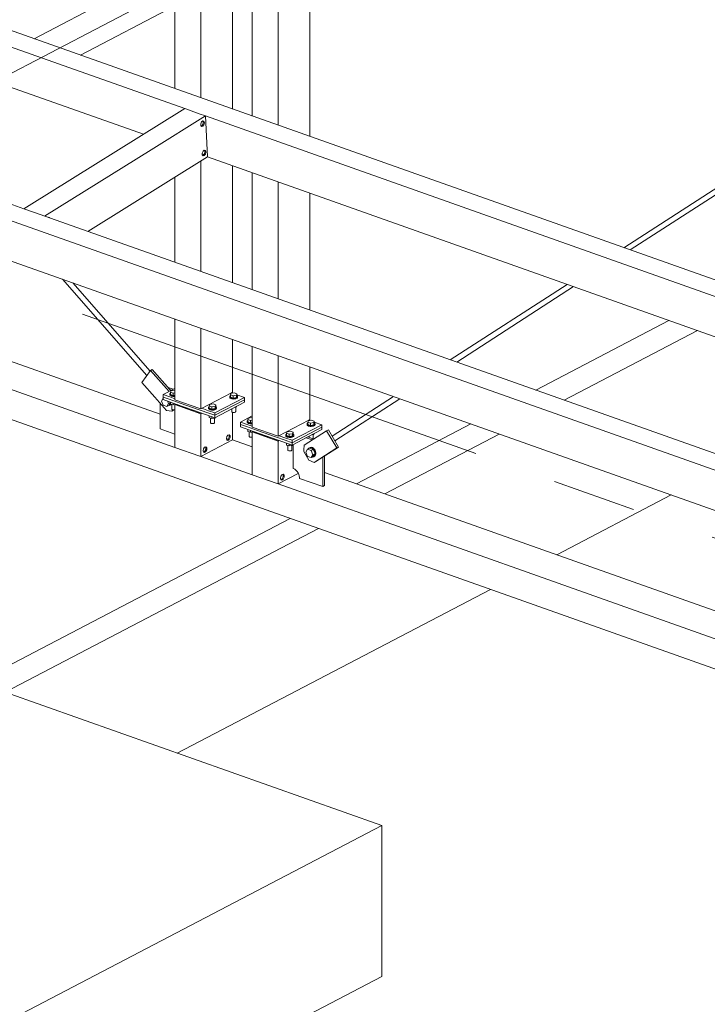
# Model space of a CAD drawing. Header units: millimetres. Extents: x 6879 to 7883, y 14059 to 14709.
# Tile 12 of 85: x 7077 to 7098, y 14305 to 14335. Entities that reach past the tile are written whole.
import ezdxf

# ---------------------------------------------------------------- set-up
doc = ezdxf.new("R2010")
doc.units = ezdxf.units.MM
doc.header["$LTSCALE"] = 10
doc.linetypes.add('MITTE', pattern=[2, 1.25, -0.25, 0.25, -0.25])
doc.layers.add('PS_DIM', color=4, linetype='Continuous', lineweight=13)
doc.layers.add('PS_SOLID', color=7, linetype='Continuous', lineweight=30)

# ---------------------------------------------------------------- blocks, each defined once
blk = doc.blocks.new('uh')
at = {"layer": 'PS_SOLID', "color": 94, "linetype": 'Continuous', "lineweight": 13, "extrusion": (-1.11022e-16, 0.902689, 0.430295)}
for p, q in [((8135.95, 14360.349), (8135.95, 14351.448)), ((8136.722, 14351.175), (8136.722, 14359.841)), ((8137.675, 14350.837), (8137.675, 14359.976)), ((8138.266, 14359.818), (8138.266, 14350.628)), ((8139.038, 14350.354), (8139.038, 14359.309)), ((8139.991, 14350.017), (8139.991, 14359.445)), ((8136.722, 14345.975), (8136.722, 14349.276)), ((8137.675, 14345.637), (8137.675, 14349.136)), ((8138.266, 14348.927), (8138.266, 14345.428)), ((8135.513, 14341.698), (8115.989, 14348.616)), ((8135.95, 14348.796), (8135.95, 14346.248)), ((8139.038, 14345.154), (8139.038, 14348.653)), ((8114.132, 14348.438), (8135.95, 14340.708)), ((8139.991, 14344.817), (8139.991, 14348.315)), ((8112.713, 14348.038), (8163.803, 14329.937)), ((8135.95, 14344.547), (8135.95, 14342.134)), ((8136.722, 14341.86), (8136.722, 14344.273)), ((8137.675, 14342.359), (8137.675, 14343.936)), ((8138.266, 14343.726), (8138.266, 14341.313)), ((8139.038, 14341.04), (8139.038, 14343.453)), ((8139.991, 14341.538), (8139.991, 14343.115)), ((8135.95, 14342.472), (8135.596, 14342.287)), ((8135.846, 14342.466), (8135.74, 14342.504)), ((8135.797, 14342.44), (8135.85, 14342.42)), ((8135.835, 14342.404), (8135.818, 14342.36)), ((8135.933, 14342.42), (8135.835, 14342.404)), ((8135.901, 14342.447), (8135.846, 14342.466)), ((8135.95, 14342.414), (8135.933, 14342.42)), ((8135.798, 14342.216), (8135.596, 14342.287)), ((8135.596, 14342.287), (8135.596, 14342.215)), ((8135.596, 14342.215), (8135.596, 14342.143)), ((8135.596, 14342.215), (8135.779, 14342.15)), ((8135.596, 14342.143), (8135.982, 14342.006)), ((8136.105, 14342.035), (8135.779, 14342.15)), ((8135.8, 14342.322), (8135.796, 14342.308)), ((8135.796, 14342.308), (8135.8, 14342.294)), ((8135.796, 14342.308), (8135.796, 14342.286)), ((8135.796, 14342.286), (8135.8, 14342.272)), ((8135.95, 14342.162), (8135.798, 14342.216)), ((8135.814, 14342.335), (8135.8, 14342.322)), ((8135.8, 14342.294), (8135.813, 14342.281)), ((8135.8, 14342.272), (8135.813, 14342.259)), ((8135.813, 14342.281), (8135.833, 14342.27)), ((8135.813, 14342.259), (8135.833, 14342.248)), ((8135.818, 14342.338), (8135.814, 14342.335)), ((8135.818, 14342.36), (8135.899, 14342.332)), ((8135.818, 14342.36), (8135.818, 14342.292)), ((8135.818, 14342.292), (8135.899, 14342.264)), ((8135.833, 14342.27), (8135.86, 14342.262)), ((8135.833, 14342.248), (8135.843, 14342.245)), ((8135.843, 14342.245), (8135.86, 14342.24)), ((8135.86, 14342.262), (8135.891, 14342.257)), ((8135.86, 14342.24), (8135.891, 14342.235)), ((8135.891, 14342.257), (8135.923, 14342.256)), ((8135.891, 14342.235), (8135.923, 14342.234)), ((8135.899, 14342.332), (8135.95, 14342.34)), ((8135.899, 14342.332), (8135.899, 14342.264)), ((8135.899, 14342.264), (8135.95, 14342.272)), ((8135.923, 14342.256), (8135.95, 14342.259)), ((8135.923, 14342.234), (8135.95, 14342.236)), ((8135.95, 14342.134), (8136.691, 14341.871)), ((8136.722, 14341.86), (8137.643, 14342.342)), ((8138.029, 14342.205), (8137.14, 14341.74)), ((8137.14, 14341.668), (8138.029, 14342.133)), ((8137.594, 14342.244), (8137.589, 14342.23)), ((8137.589, 14342.23), (8137.589, 14342.208)), ((8137.589, 14342.23), (8137.594, 14342.216)), ((8137.589, 14342.208), (8137.594, 14342.194)), ((8137.607, 14342.257), (8137.594, 14342.244)), ((8137.594, 14342.216), (8137.606, 14342.203)), ((8137.594, 14342.194), (8137.606, 14342.181)), ((8137.606, 14342.203), (8137.627, 14342.192)), ((8137.606, 14342.181), (8137.627, 14342.17)), ((8137.612, 14342.259), (8137.607, 14342.257)), ((8137.629, 14342.326), (8137.612, 14342.282)), ((8137.612, 14342.282), (8137.692, 14342.253)), ((8137.612, 14342.282), (8137.612, 14342.214)), ((8137.612, 14342.214), (8137.692, 14342.186)), ((8137.627, 14342.192), (8137.653, 14342.184)), ((8137.627, 14342.17), (8137.637, 14342.167)), ((8137.726, 14342.342), (8137.629, 14342.326)), ((8137.637, 14342.167), (8137.653, 14342.162)), ((8137.643, 14342.342), (8137.675, 14342.359)), ((8137.67, 14342.333), (8137.643, 14342.342)), ((8137.653, 14342.184), (8137.684, 14342.179)), ((8137.653, 14342.162), (8137.684, 14342.157)), ((8137.684, 14342.179), (8137.717, 14342.178)), ((8137.684, 14342.157), (8137.717, 14342.156)), ((8137.692, 14342.253), (8137.79, 14342.269)), ((8137.692, 14342.253), (8137.692, 14342.186)), ((8137.692, 14342.186), (8137.79, 14342.201)), ((8137.717, 14342.178), (8137.749, 14342.181)), ((8137.717, 14342.156), (8137.749, 14342.159)), ((8137.807, 14342.313), (8137.726, 14342.342)), ((8137.749, 14342.181), (8137.778, 14342.188)), ((8137.749, 14342.159), (8137.778, 14342.165)), ((8137.778, 14342.188), (8137.802, 14342.197)), ((8137.778, 14342.165), (8137.802, 14342.174)), ((8137.79, 14342.269), (8137.807, 14342.313)), ((8137.79, 14342.269), (8137.79, 14342.201)), ((8137.79, 14342.201), (8137.807, 14342.246)), ((8137.802, 14342.197), (8137.819, 14342.209)), ((8137.802, 14342.174), (8137.819, 14342.186)), ((8137.807, 14342.246), (8137.807, 14342.313)), ((8138.029, 14342.205), (8137.807, 14342.284)), ((8137.82, 14342.25), (8137.807, 14342.259)), ((8137.819, 14342.209), (8137.828, 14342.223)), ((8137.819, 14342.186), (8137.828, 14342.2)), ((8137.828, 14342.237), (8137.82, 14342.25)), ((8137.828, 14342.214), (8137.828, 14342.237)), ((8137.828, 14342.223), (8137.828, 14342.237)), ((8137.828, 14342.2), (8137.828, 14342.214)), ((8138.029, 14342.133), (8138.029, 14342.205)), ((8138.029, 14342.061), (8138.029, 14342.133)), ((8135.513, 14342.025), (8135.513, 14341.258)), ((8135.818, 14342.064), (8135.818, 14342.009)), ((8135.818, 14342.009), (8135.862, 14341.993)), ((8135.856, 14341.995), (8135.856, 14341.853)), ((8135.856, 14341.853), (8135.861, 14341.846)), ((8135.861, 14341.846), (8135.869, 14341.84)), ((8135.862, 14341.993), (8135.899, 14341.98)), ((8135.869, 14341.84), (8135.881, 14341.836)), ((8135.881, 14341.836), (8135.895, 14341.832)), ((8135.895, 14341.832), (8135.911, 14341.831)), ((8135.899, 14342.036), (8135.899, 14341.98)), ((8135.899, 14341.98), (8135.95, 14341.989)), ((8135.911, 14341.831), (8135.928, 14341.831)), ((8135.928, 14341.831), (8135.943, 14341.834)), ((8135.943, 14341.834), (8135.95, 14341.836)), ((8135.982, 14342.006), (8135.95, 14341.99)), ((8135.95, 14341.99), (8136.722, 14341.716)), ((8135.95, 14341.99), (8135.95, 14340.708)), ((8135.982, 14342.006), (8136.723, 14341.744)), ((8136.006, 14341.992), (8136.012, 14341.995)), ((8136.716, 14341.74), (8136.006, 14341.992)), ((8136.107, 14342.034), (8136.105, 14342.035)), ((8136.11, 14342.033), (8136.107, 14342.034)), ((8136.647, 14341.843), (8136.11, 14342.033)), ((8136.736, 14341.811), (8136.647, 14341.843)), ((8136.691, 14341.871), (8136.722, 14341.86)), ((8136.937, 14341.74), (8136.736, 14341.811)), ((8136.956, 14341.805), (8136.754, 14341.877)), ((8136.958, 14341.912), (8136.954, 14341.898)), ((8136.954, 14341.898), (8136.954, 14341.875)), ((8136.954, 14341.898), (8136.958, 14341.884)), ((8136.954, 14341.875), (8136.958, 14341.861)), ((8137.14, 14341.74), (8136.956, 14341.805)), ((8136.972, 14341.925), (8136.958, 14341.912)), ((8136.958, 14341.884), (8136.971, 14341.871)), ((8136.958, 14341.861), (8136.971, 14341.849)), ((8136.971, 14341.871), (8136.991, 14341.86)), ((8136.971, 14341.849), (8136.991, 14341.838)), ((8136.976, 14341.927), (8136.972, 14341.925)), ((8136.993, 14341.994), (8136.976, 14341.95)), ((8136.976, 14341.95), (8137.057, 14341.921)), ((8136.976, 14341.95), (8136.976, 14341.882)), ((8136.976, 14341.882), (8137.057, 14341.854)), ((8136.991, 14341.86), (8137.018, 14341.852)), ((8136.991, 14341.838), (8137.001, 14341.835)), ((8137.091, 14342.009), (8136.993, 14341.994)), ((8137.001, 14341.835), (8137.018, 14341.829)), ((8137.018, 14341.852), (8137.049, 14341.847)), ((8137.018, 14341.829), (8137.049, 14341.825)), ((8137.049, 14341.847), (8137.081, 14341.846)), ((8137.049, 14341.825), (8137.081, 14341.824)), ((8137.057, 14341.921), (8137.154, 14341.937)), ((8137.057, 14341.921), (8137.057, 14341.854)), ((8137.057, 14341.854), (8137.154, 14341.869)), ((8137.081, 14341.846), (8137.113, 14341.849)), ((8137.081, 14341.824), (8137.113, 14341.826)), ((8137.171, 14341.981), (8137.091, 14342.009)), ((8137.113, 14341.849), (8137.142, 14341.855)), ((8137.113, 14341.826), (8137.142, 14341.833)), ((8137.14, 14341.596), (8138.029, 14342.061)), ((8137.142, 14341.855), (8137.166, 14341.865)), ((8137.142, 14341.833), (8137.166, 14341.842)), ((8137.154, 14341.937), (8137.171, 14341.981)), ((8137.154, 14341.937), (8137.154, 14341.869)), ((8137.154, 14341.869), (8137.171, 14341.913)), ((8137.166, 14341.865), (8137.183, 14341.877)), ((8137.166, 14341.842), (8137.183, 14341.854)), ((8137.171, 14341.913), (8137.171, 14341.981)), ((8137.184, 14341.918), (8137.171, 14341.927)), ((8137.183, 14341.877), (8137.192, 14341.89)), ((8137.183, 14341.854), (8137.192, 14341.868)), ((8137.193, 14341.904), (8137.184, 14341.918)), ((8137.192, 14341.89), (8137.193, 14341.904)), ((8137.192, 14341.868), (8137.193, 14341.882)), ((8137.193, 14341.882), (8137.193, 14341.904)), ((8137.65, 14341.863), (8137.65, 14341.775)), ((8137.65, 14341.775), (8137.654, 14341.768)), ((8137.741, 14341.91), (8137.79, 14341.918)), ((8137.76, 14341.765), (8137.767, 14341.771)), ((8137.767, 14341.771), (8137.769, 14341.778)), ((8137.769, 14341.778), (8137.769, 14341.915)), ((8137.79, 14341.918), (8137.798, 14341.94)), ((8137.79, 14341.918), (8137.79, 14341.936)), ((8136.723, 14341.744), (8136.716, 14341.74)), ((8136.722, 14341.716), (8136.754, 14341.733)), ((8136.722, 14340.57), (8136.722, 14341.716)), ((8136.723, 14341.744), (8137.14, 14341.596)), ((8137.14, 14341.668), (8136.937, 14341.74)), ((8136.976, 14341.654), (8136.976, 14341.599)), ((8136.976, 14341.599), (8137.02, 14341.583)), ((8137.014, 14341.585), (8137.014, 14341.443)), ((8137.02, 14341.583), (8137.057, 14341.57)), ((8137.057, 14341.625), (8137.057, 14341.57)), ((8137.057, 14341.57), (8137.154, 14341.586)), ((8137.134, 14341.446), (8137.134, 14341.583)), ((8137.14, 14341.668), (8137.14, 14341.74)), ((8137.14, 14341.596), (8137.14, 14341.668)), ((8137.154, 14341.586), (8137.162, 14341.608)), ((8137.154, 14341.586), (8137.154, 14341.603)), ((8137.654, 14341.768), (8137.663, 14341.762)), ((8137.663, 14341.762), (8137.674, 14341.758)), ((8137.674, 14341.758), (8137.689, 14341.754)), ((8137.675, 14340.932), (8137.675, 14341.757)), ((8137.689, 14341.754), (8137.705, 14341.753)), ((8137.705, 14341.753), (8137.721, 14341.753)), ((8137.721, 14341.753), (8137.737, 14341.756)), ((8137.737, 14341.756), (8137.75, 14341.76)), ((8137.75, 14341.76), (8137.76, 14341.765)), ((8137.912, 14341.467), (8138.266, 14341.652)), ((8138.116, 14341.502), (8138.112, 14341.488)), ((8138.112, 14341.488), (8138.116, 14341.474)), ((8138.112, 14341.488), (8138.112, 14341.465)), ((8138.13, 14341.515), (8138.116, 14341.502)), ((8138.134, 14341.517), (8138.13, 14341.515)), ((8138.151, 14341.584), (8138.134, 14341.539)), ((8138.134, 14341.539), (8138.215, 14341.511)), ((8138.134, 14341.539), (8138.134, 14341.472)), ((8138.249, 14341.599), (8138.151, 14341.584)), ((8138.215, 14341.511), (8138.266, 14341.519)), ((8138.215, 14341.511), (8138.215, 14341.443)), ((8138.266, 14341.593), (8138.249, 14341.599)), ((8139.038, 14341.04), (8139.959, 14341.522)), ((8139.945, 14341.505), (8139.928, 14341.461)), ((8140.042, 14341.521), (8139.945, 14341.505)), ((8139.959, 14341.522), (8139.991, 14341.538)), ((8139.986, 14341.512), (8139.959, 14341.522)), ((8140.123, 14341.493), (8140.042, 14341.521)), ((8140.106, 14341.449), (8140.123, 14341.493)), ((8140.123, 14341.425), (8140.123, 14341.493)), ((8135.513, 14341.258), (8135.95, 14341.103)), ((8137.014, 14341.443), (8137.019, 14341.436)), ((8137.019, 14341.436), (8137.027, 14341.43)), ((8137.027, 14341.43), (8137.039, 14341.425)), ((8137.039, 14341.425), (8137.053, 14341.422)), ((8137.053, 14341.422), (8137.069, 14341.421)), ((8137.069, 14341.421), (8137.086, 14341.421)), ((8137.086, 14341.421), (8137.101, 14341.423)), ((8137.101, 14341.423), (8137.114, 14341.427)), ((8137.114, 14341.427), (8137.125, 14341.433)), ((8137.125, 14341.433), (8137.131, 14341.439)), ((8137.131, 14341.439), (8137.134, 14341.446)), ((8138.114, 14341.395), (8137.912, 14341.467)), ((8137.912, 14341.467), (8137.912, 14341.395)), ((8138.095, 14341.33), (8137.912, 14341.395)), ((8137.912, 14341.395), (8137.912, 14341.322)), ((8137.912, 14341.322), (8138.298, 14341.186)), ((8138.421, 14341.214), (8138.095, 14341.33)), ((8138.112, 14341.465), (8138.116, 14341.451)), ((8138.266, 14341.341), (8138.114, 14341.395)), ((8138.116, 14341.474), (8138.129, 14341.461)), ((8138.116, 14341.451), (8138.129, 14341.438)), ((8138.129, 14341.461), (8138.149, 14341.45)), ((8138.129, 14341.438), (8138.149, 14341.427)), ((8138.134, 14341.472), (8138.215, 14341.443)), ((8138.134, 14341.243), (8138.134, 14341.188)), ((8138.134, 14341.188), (8138.178, 14341.173)), ((8138.149, 14341.45), (8138.176, 14341.442)), ((8138.149, 14341.427), (8138.159, 14341.424)), ((8138.159, 14341.424), (8138.176, 14341.419)), ((8138.176, 14341.442), (8138.207, 14341.437)), ((8138.176, 14341.419), (8138.207, 14341.414)), ((8138.207, 14341.437), (8138.239, 14341.436)), ((8138.207, 14341.414), (8138.239, 14341.413)), ((8138.215, 14341.443), (8138.266, 14341.452)), ((8138.215, 14341.215), (8138.215, 14341.16)), ((8138.239, 14341.436), (8138.266, 14341.438)), ((8138.239, 14341.413), (8138.266, 14341.416)), ((8138.266, 14341.313), (8139.007, 14341.051)), ((8138.298, 14341.186), (8138.266, 14341.169)), ((8138.298, 14341.186), (8139.039, 14340.923)), ((8138.423, 14341.213), (8138.421, 14341.214)), ((8138.426, 14341.212), (8138.423, 14341.213)), ((8138.963, 14341.022), (8138.426, 14341.212)), ((8139.407, 14341.189), (8139.309, 14341.173)), ((8139.487, 14341.161), (8139.407, 14341.189)), ((8140.345, 14341.385), (8139.456, 14340.92)), ((8139.456, 14340.848), (8140.345, 14341.313)), ((8139.91, 14341.424), (8139.905, 14341.41)), ((8139.905, 14341.41), (8139.905, 14341.387)), ((8139.905, 14341.41), (8139.91, 14341.396)), ((8139.905, 14341.387), (8139.91, 14341.373)), ((8139.923, 14341.436), (8139.91, 14341.424)), ((8139.91, 14341.396), (8139.922, 14341.383)), ((8139.91, 14341.373), (8139.922, 14341.36)), ((8139.922, 14341.383), (8139.943, 14341.372)), ((8139.922, 14341.36), (8139.943, 14341.349)), ((8139.928, 14341.439), (8139.923, 14341.436)), ((8139.926, 14341.021), (8140.345, 14341.24)), ((8139.928, 14341.461), (8140.008, 14341.433)), ((8139.928, 14341.461), (8139.928, 14341.394)), ((8139.928, 14341.394), (8140.008, 14341.365)), ((8139.943, 14341.372), (8139.969, 14341.364)), ((8139.943, 14341.349), (8139.953, 14341.346)), ((8139.953, 14341.346), (8139.969, 14341.341)), ((8139.969, 14341.364), (8140, 14341.359)), ((8139.969, 14341.341), (8140, 14341.336)), ((8140, 14341.359), (8140.033, 14341.358)), ((8140, 14341.336), (8140.033, 14341.335)), ((8140.008, 14341.433), (8140.106, 14341.449)), ((8140.008, 14341.433), (8140.008, 14341.365)), ((8140.008, 14341.365), (8140.106, 14341.381)), ((8140.033, 14341.358), (8140.065, 14341.361)), ((8140.033, 14341.335), (8140.065, 14341.338)), ((8140.065, 14341.361), (8140.094, 14341.367)), ((8140.065, 14341.338), (8140.094, 14341.344)), ((8140.094, 14341.367), (8140.118, 14341.377)), ((8140.094, 14341.344), (8140.118, 14341.354)), ((8140.106, 14341.449), (8140.106, 14341.381)), ((8140.106, 14341.381), (8140.123, 14341.425)), ((8140.118, 14341.377), (8140.135, 14341.388)), ((8140.118, 14341.354), (8140.135, 14341.366)), ((8140.345, 14341.385), (8140.123, 14341.464)), ((8140.136, 14341.43), (8140.123, 14341.439)), ((8140.135, 14341.388), (8140.144, 14341.402)), ((8140.135, 14341.366), (8140.144, 14341.379)), ((8140.144, 14341.416), (8140.136, 14341.43)), ((8140.144, 14341.394), (8140.144, 14341.416)), ((8140.144, 14341.402), (8140.144, 14341.416)), ((8140.144, 14341.379), (8140.144, 14341.394)), ((8140.345, 14341.313), (8140.345, 14341.385)), ((8140.345, 14341.24), (8140.345, 14341.313)), ((8136.722, 14340.434), (8137.675, 14340.932)), ((8137.504, 14341.031), (8137.491, 14340.972)), ((8137.491, 14340.972), (8137.504, 14340.926)), ((8137.492, 14340.975), (8137.545, 14340.956)), ((8137.538, 14341.076), (8137.504, 14341.031)), ((8137.507, 14340.927), (8137.504, 14340.928)), ((8137.504, 14340.926), (8137.538, 14340.916)), ((8137.546, 14340.957), (8137.507, 14340.927)), ((8137.577, 14341.087), (8137.538, 14341.076)), ((8137.538, 14340.916), (8137.577, 14340.946)), ((8137.571, 14341.013), (8137.546, 14340.957)), ((8137.559, 14341.082), (8137.571, 14341.068)), ((8137.571, 14341.068), (8137.571, 14341.013)), ((8137.602, 14341.057), (8137.577, 14341.087)), ((8137.577, 14340.946), (8137.602, 14341.002)), ((8137.602, 14341.002), (8137.602, 14341.057)), ((8138.266, 14340.723), (8137.675, 14340.932)), ((8138.172, 14341.175), (8138.172, 14341.033)), ((8138.172, 14341.033), (8138.176, 14341.026)), ((8138.176, 14341.026), (8138.185, 14341.02)), ((8138.178, 14341.173), (8138.215, 14341.16)), ((8138.185, 14341.02), (8138.197, 14341.015)), ((8138.197, 14341.015), (8138.211, 14341.012)), ((8138.211, 14341.012), (8138.227, 14341.01)), ((8138.215, 14341.16), (8138.266, 14341.168)), ((8138.227, 14341.01), (8138.244, 14341.011)), ((8138.244, 14341.011), (8138.259, 14341.013)), ((8138.259, 14341.013), (8138.266, 14341.015)), ((8139.038, 14340.895), (8138.266, 14341.169)), ((8138.266, 14341.169), (8138.266, 14339.887)), ((8138.322, 14341.171), (8138.328, 14341.175)), ((8139.032, 14340.92), (8138.322, 14341.171)), ((8139.253, 14340.919), (8138.963, 14341.022)), ((8139.007, 14341.051), (8139.038, 14341.04)), ((8139.039, 14340.923), (8139.032, 14340.92)), ((8139.038, 14340.895), (8139.07, 14340.912)), ((8139.038, 14339.749), (8139.038, 14340.895)), ((8139.039, 14340.923), (8139.456, 14340.775)), ((8139.272, 14340.985), (8139.07, 14341.057)), ((8139.456, 14340.848), (8139.253, 14340.919)), ((8139.274, 14341.091), (8139.27, 14341.077)), ((8139.27, 14341.077), (8139.27, 14341.055)), ((8139.27, 14341.077), (8139.274, 14341.064)), ((8139.27, 14341.055), (8139.274, 14341.041)), ((8139.456, 14340.92), (8139.272, 14340.985)), ((8139.287, 14341.104), (8139.274, 14341.091)), ((8139.274, 14341.064), (8139.287, 14341.051)), ((8139.274, 14341.041), (8139.287, 14341.028)), ((8139.292, 14341.107), (8139.287, 14341.104)), ((8139.287, 14341.051), (8139.307, 14341.04)), ((8139.287, 14341.028), (8139.307, 14341.017)), ((8139.309, 14341.173), (8139.292, 14341.129)), ((8139.292, 14341.129), (8139.373, 14341.101)), ((8139.292, 14341.129), (8139.292, 14341.061)), ((8139.292, 14341.061), (8139.373, 14341.033)), ((8139.307, 14341.04), (8139.334, 14341.031)), ((8139.307, 14341.017), (8139.317, 14341.014)), ((8139.317, 14341.014), (8139.334, 14341.009)), ((8139.334, 14341.031), (8139.365, 14341.027)), ((8139.334, 14341.009), (8139.365, 14341.004)), ((8139.365, 14341.027), (8139.397, 14341.026)), ((8139.365, 14341.004), (8139.397, 14341.003)), ((8139.373, 14341.101), (8139.47, 14341.116)), ((8139.373, 14341.101), (8139.373, 14341.033)), ((8139.373, 14341.033), (8139.47, 14341.049)), ((8139.397, 14341.026), (8139.429, 14341.028)), ((8139.397, 14341.003), (8139.429, 14341.006)), ((8139.429, 14341.028), (8139.458, 14341.035)), ((8139.429, 14341.006), (8139.458, 14341.012)), ((8139.456, 14340.775), (8139.926, 14341.021)), ((8139.456, 14340.848), (8139.456, 14340.92)), ((8139.458, 14341.035), (8139.482, 14341.044)), ((8139.458, 14341.012), (8139.482, 14341.022)), ((8139.47, 14341.116), (8139.487, 14341.161)), ((8139.47, 14341.116), (8139.47, 14341.049)), ((8139.47, 14341.049), (8139.487, 14341.093)), ((8139.482, 14341.044), (8139.499, 14341.056)), ((8139.482, 14341.022), (8139.499, 14341.034)), ((8139.487, 14341.093), (8139.487, 14341.161)), ((8139.5, 14341.097), (8139.487, 14341.107)), ((8139.499, 14341.056), (8139.508, 14341.07)), ((8139.499, 14341.034), (8139.508, 14341.047)), ((8139.509, 14341.084), (8139.5, 14341.097)), ((8139.508, 14341.07), (8139.509, 14341.084)), ((8139.508, 14341.047), (8139.509, 14341.061)), ((8139.509, 14341.061), (8139.509, 14341.084)), ((8139.875, 14340.995), (8140.06, 14340.929)), ((8140.104, 14340.958), (8139.926, 14341.021)), ((8139.966, 14341.042), (8139.966, 14341.007)), ((8140.057, 14341.09), (8140.106, 14341.097)), ((8140.085, 14340.965), (8140.085, 14341.094)), ((8140.106, 14341.097), (8140.114, 14341.119)), ((8140.106, 14341.097), (8140.106, 14341.115)), ((8135.95, 14340.708), (8136.691, 14340.445)), ((8136.805, 14340.665), (8136.792, 14340.606)), ((8136.792, 14340.606), (8136.805, 14340.561)), ((8136.839, 14340.711), (8136.805, 14340.665)), ((8136.847, 14340.592), (8136.808, 14340.562)), ((8136.878, 14340.721), (8136.839, 14340.711)), ((8136.872, 14340.647), (8136.847, 14340.592)), ((8136.86, 14340.717), (8136.872, 14340.703)), ((8136.872, 14340.703), (8136.872, 14340.647)), ((8136.903, 14340.692), (8136.878, 14340.721)), ((8136.878, 14340.581), (8136.903, 14340.636)), ((8136.903, 14340.664), (8136.903, 14340.692)), ((8136.903, 14340.636), (8136.903, 14340.664)), ((8139.292, 14340.833), (8139.292, 14340.778)), ((8139.292, 14340.778), (8139.336, 14340.763)), ((8139.33, 14340.765), (8139.33, 14340.622)), ((8139.33, 14340.622), (8139.334, 14340.616)), ((8139.334, 14340.616), (8139.343, 14340.61)), ((8139.336, 14340.763), (8139.373, 14340.75)), ((8139.343, 14340.61), (8139.355, 14340.605)), ((8139.355, 14340.605), (8139.369, 14340.602)), ((8139.369, 14340.602), (8139.385, 14340.6)), ((8139.373, 14340.805), (8139.373, 14340.75)), ((8139.373, 14340.75), (8139.47, 14340.765)), ((8139.385, 14340.6), (8139.402, 14340.6)), ((8139.402, 14340.6), (8139.417, 14340.603)), ((8139.417, 14340.603), (8139.43, 14340.607)), ((8139.43, 14340.607), (8139.441, 14340.612)), ((8139.441, 14340.612), (8139.447, 14340.619)), ((8139.447, 14340.619), (8139.45, 14340.626)), ((8139.45, 14340.626), (8139.45, 14340.762)), ((8139.456, 14340.775), (8139.456, 14340.848)), ((8139.47, 14340.765), (8139.478, 14340.787)), ((8139.47, 14340.765), (8139.47, 14340.783)), ((8139.489, 14340.793), (8139.489, 14340.788)), ((8139.489, 14340.788), (8139.489, 14340.074)), ((8136.691, 14340.445), (8136.722, 14340.434)), ((8136.722, 14340.434), (8136.722, 14340.57)), ((8136.722, 14340.434), (8138.266, 14339.887)), ((8136.808, 14340.562), (8136.805, 14340.563)), ((8136.805, 14340.561), (8136.839, 14340.551)), ((8136.839, 14340.551), (8136.878, 14340.581)), ((8140.377, 14339.535), (8140.377, 14340.415)), ((8140.428, 14339.562), (8140.428, 14340.448)), ((8139.489, 14340.074), (8139.499, 14340.071)), ((8139.499, 14340.071), (8139.537, 14340.051)), ((8139.537, 14340.051), (8139.574, 14340.022)), ((8139.574, 14340.022), (8139.607, 14339.986)), ((8138.266, 14339.887), (8139.007, 14339.625)), ((8139.038, 14339.614), (8139.643, 14339.93)), ((8139.038, 14339.614), (8139.038, 14339.749)), ((8139.108, 14339.786), (8139.121, 14339.845)), ((8139.121, 14339.74), (8139.108, 14339.786)), ((8139.124, 14339.741), (8139.12, 14339.742)), ((8139.121, 14339.845), (8139.155, 14339.89)), ((8139.155, 14339.73), (8139.121, 14339.74)), ((8139.163, 14339.771), (8139.124, 14339.741)), ((8139.155, 14339.89), (8139.193, 14339.901)), ((8139.193, 14339.76), (8139.155, 14339.73)), ((8139.188, 14339.827), (8139.163, 14339.771)), ((8139.176, 14339.896), (8139.188, 14339.882)), ((8139.188, 14339.882), (8139.188, 14339.827)), ((8139.193, 14339.901), (8139.219, 14339.871)), ((8139.219, 14339.816), (8139.193, 14339.76)), ((8139.219, 14339.871), (8139.219, 14339.844)), ((8139.219, 14339.844), (8139.219, 14339.816)), ((8139.607, 14339.986), (8139.635, 14339.945)), ((8139.635, 14339.945), (8139.658, 14339.899)), ((8139.658, 14339.899), (8139.673, 14339.852)), ((8139.673, 14339.852), (8139.681, 14339.804)), ((8139.681, 14339.804), (8139.681, 14339.781)), ((8139.681, 14339.781), (8140.377, 14339.535)), ((8161.426, 14332.518), (8140.428, 14339.957)), ((8139.007, 14339.625), (8139.037, 14339.614)), ((8139.037, 14339.614), (8139.038, 14339.614)), ((8139.038, 14339.614), (8162.381, 14331.343)), ((8140.377, 14339.535), (8140.428, 14339.562))]:
    blk.add_line(p, q, dxfattribs=at)
at = {"layer": 'PS_SOLID', "color": 246, "linetype": 'Continuous', "lineweight": 13, "extrusion": (-1.11022e-16, 0.902689, 0.430295)}
for p, q in [((8160.375, 14342.795), (8111.151, 14360.234)), ((8110.644, 14359.919), (8136.245, 14350.849)), ((8110.706, 14358.691), (8135.009, 14350.08)), ((8131.426, 14347.851), (8105.825, 14356.921)), ((8105.318, 14356.606), (8157.136, 14338.247)), ((8105.38, 14355.378), (8157.198, 14337.019)), ((8136.168, 14350.801), (8131.584, 14347.95)), ((8135.235, 14349.618), (8136.862, 14350.63)), ((8136.245, 14350.849), (8136.168, 14350.801)), ((8136.275, 14350.838), (8136.245, 14350.849)), ((8136.275, 14350.838), (8136.245, 14350.849)), ((8136.678, 14350.695), (8136.275, 14350.838)), ((8136.862, 14350.63), (8136.678, 14350.695)), ((8136.924, 14349.402), (8136.862, 14350.63)), ((8136.862, 14350.63), (8160.06, 14342.411)), ((8136.747, 14350.451), (8136.722, 14350.395)), ((8136.722, 14350.395), (8136.722, 14350.34)), ((8136.722, 14350.34), (8136.747, 14350.31)), ((8136.755, 14350.332), (8136.734, 14350.326)), ((8136.786, 14350.481), (8136.747, 14350.451)), ((8136.747, 14350.31), (8136.786, 14350.321)), ((8136.789, 14350.377), (8136.755, 14350.332)), ((8136.82, 14350.471), (8136.786, 14350.481)), ((8136.786, 14350.321), (8136.82, 14350.366)), ((8136.789, 14350.48), (8136.799, 14350.446)), ((8136.799, 14350.423), (8136.789, 14350.377)), ((8136.799, 14350.446), (8136.802, 14350.436)), ((8136.802, 14350.436), (8136.799, 14350.423)), ((8136.833, 14350.425), (8136.82, 14350.471)), ((8136.82, 14350.366), (8136.833, 14350.425)), ((8132.043, 14347.633), (8135.235, 14349.618)), ((8136.792, 14349.574), (8136.766, 14349.518)), ((8136.766, 14349.518), (8136.766, 14349.462)), ((8136.815, 14349.475), (8136.766, 14349.492)), ((8136.766, 14349.462), (8136.792, 14349.433)), ((8136.799, 14349.454), (8136.778, 14349.448)), ((8136.83, 14349.603), (8136.792, 14349.574)), ((8136.792, 14349.433), (8136.83, 14349.443)), ((8136.833, 14349.5), (8136.799, 14349.454)), ((8136.864, 14349.593), (8136.83, 14349.603)), ((8136.83, 14349.443), (8136.864, 14349.489)), ((8136.847, 14349.559), (8136.833, 14349.5)), ((8136.834, 14349.602), (8136.847, 14349.559)), ((8136.877, 14349.548), (8136.864, 14349.593)), ((8136.864, 14349.489), (8136.877, 14349.548)), ((8133.341, 14347.173), (8136.924, 14349.402)), ((8136.924, 14349.402), (8159.294, 14341.477)), ((8131.584, 14347.95), (8131.426, 14347.851)), ((8131.746, 14347.738), (8131.426, 14347.851)), ((8157.428, 14338.639), (8131.746, 14347.738)), ((8132.157, 14347.601), (8132.149, 14347.595)), ((8132.191, 14347.591), (8132.157, 14347.601)), ((8132.161, 14347.6), (8132.164, 14347.59)), ((8132.195, 14347.579), (8132.191, 14347.591))]:
    blk.add_line(p, q, dxfattribs=at)
at = {"layer": 'PS_SOLID', "color": 7, "linetype": 'Continuous', "lineweight": 13, "extrusion": (-1.11022e-16, 0.902689, 0.430295)}
for p, q in [((8135.95, 14355.147), (8131.732, 14352.943)), ((8133.121, 14352.451), (8135.95, 14353.929)), ((8146.75, 14342.422), (8150.74, 14344.507)), ((8151.589, 14344.206), (8147.599, 14342.121)), ((8141.385, 14339.618), (8144.81, 14341.408)), ((8145.659, 14341.107), (8142.234, 14339.317)), ((8147.381, 14337.494), (8150.806, 14339.284)), ((8130.021, 14333.679), (8139.402, 14338.582)), ((8140.251, 14338.281), (8130.87, 14333.378)), ((8136.017, 14331.555), (8145.398, 14336.458)), ((8142.141, 14329.385), (8130.87, 14333.378)), ((8142.141, 14329.385), (8130.7, 14323.406)), ((8142.141, 14324.872), (8142.141, 14329.385)), ((8132.078, 14319.613), (8142.141, 14324.872))]:
    blk.add_line(p, q, dxfattribs=at)
at = {"layer": 'PS_SOLID', "color": 241, "linetype": 'Continuous', "lineweight": 13, "extrusion": (-1.11022e-16, 0.902689, 0.430295)}
for p, q in [((8157.242, 14351.76), (8149.391, 14346.686)), ((8149.581, 14346.619), (8157.328, 14351.626)), ((8132.581, 14345.74), (8135.111, 14342.858)), ((8135.207, 14342.991), (8132.89, 14345.631)), ((8147.691, 14345.587), (8144.194, 14343.327)), ((8144.385, 14343.26), (8147.881, 14345.52)), ((8135.221, 14343.011), (8134.963, 14342.653)), ((8135.272, 14343.038), (8135.221, 14343.011)), ((8135.221, 14343.011), (8135.774, 14342.381)), ((8135.796, 14342.441), (8135.272, 14343.038)), ((8134.963, 14342.653), (8135.353, 14342.209)), ((8135.825, 14342.407), (8135.796, 14342.441)), ((8135.353, 14342.209), (8135.7, 14341.813)), ((8135.596, 14342.184), (8135.543, 14342.096)), ((8135.543, 14342.096), (8135.597, 14341.969)), ((8135.757, 14342.021), (8135.725, 14342.097)), ((8142.494, 14342.228), (8140.656, 14341.04)), ((8140.736, 14340.902), (8142.684, 14342.161)), ((8135.597, 14341.969), (8135.703, 14341.931)), ((8135.7, 14341.813), (8135.86, 14341.793)), ((8135.703, 14341.931), (8135.757, 14342.021)), ((8135.703, 14341.931), (8135.767, 14341.964)), ((8135.742, 14341.951), (8135.752, 14341.95)), ((8135.752, 14341.95), (8135.78, 14341.957)), ((8135.757, 14342.021), (8135.818, 14342.053)), ((8135.767, 14341.964), (8135.818, 14342.05)), ((8135.78, 14341.957), (8135.803, 14341.974)), ((8135.78, 14341.957), (8135.799, 14341.967)), ((8135.799, 14341.967), (8135.822, 14341.984)), ((8135.803, 14341.974), (8135.82, 14342)), ((8135.818, 14342.059), (8135.816, 14342.065)), ((8135.82, 14342), (8135.822, 14342.008)), ((8135.822, 14341.984), (8135.834, 14342.003)), ((8135.89, 14341.834), (8135.86, 14341.793)), ((8135.86, 14341.793), (8135.911, 14341.82)), ((8135.911, 14341.82), (8135.919, 14341.831)), ((8140.492, 14341.208), (8139.817, 14340.772)), ((8140.543, 14341.235), (8140.492, 14341.208)), ((8140.492, 14341.208), (8140.793, 14340.69)), ((8140.844, 14340.717), (8140.543, 14341.235)), ((8139.808, 14340.63), (8139.805, 14340.586)), ((8139.817, 14340.772), (8139.808, 14340.63)), ((8139.92, 14340.654), (8139.866, 14340.565)), ((8139.983, 14340.687), (8139.92, 14340.654)), ((8140.027, 14340.616), (8139.92, 14340.654)), ((8139.938, 14340.665), (8139.937, 14340.663)), ((8139.958, 14340.687), (8139.938, 14340.665)), ((8139.983, 14340.699), (8139.958, 14340.687)), ((8139.977, 14340.697), (8139.958, 14340.687)), ((8140.003, 14340.709), (8139.977, 14340.697)), ((8140.013, 14340.701), (8139.983, 14340.699)), ((8139.983, 14340.699), (8139.983, 14340.699)), ((8140.09, 14340.649), (8139.983, 14340.687)), ((8140.032, 14340.711), (8140.003, 14340.709)), ((8140.045, 14340.692), (8140.013, 14340.701)), ((8140.027, 14340.616), (8140.09, 14340.649)), ((8140.08, 14340.489), (8140.027, 14340.616)), ((8140.064, 14340.702), (8140.032, 14340.711)), ((8140.076, 14340.674), (8140.045, 14340.692)), ((8140.095, 14340.684), (8140.064, 14340.702)), ((8140.104, 14340.647), (8140.076, 14340.674)), ((8140.144, 14340.522), (8140.09, 14340.649)), ((8140.123, 14340.657), (8140.095, 14340.684)), ((8140.127, 14340.614), (8140.104, 14340.647)), ((8140.793, 14340.69), (8140.118, 14340.254)), ((8140.146, 14340.624), (8140.123, 14340.657)), ((8140.143, 14340.576), (8140.127, 14340.614)), ((8140.162, 14340.586), (8140.146, 14340.624)), ((8140.169, 14340.281), (8140.844, 14340.717)), ((8140.844, 14340.717), (8140.793, 14340.69)), ((8139.805, 14340.586), (8139.955, 14340.327)), ((8139.866, 14340.565), (8139.92, 14340.437)), ((8139.92, 14340.437), (8140.027, 14340.4)), ((8139.955, 14340.327), (8140.118, 14340.254)), ((8140.027, 14340.4), (8140.08, 14340.489)), ((8140.027, 14340.4), (8140.09, 14340.433)), ((8140.065, 14340.42), (8140.076, 14340.419)), ((8140.076, 14340.419), (8140.104, 14340.426)), ((8140.08, 14340.489), (8140.144, 14340.522)), ((8140.09, 14340.433), (8140.144, 14340.522)), ((8140.104, 14340.426), (8140.127, 14340.443)), ((8140.104, 14340.426), (8140.123, 14340.436)), ((8140.123, 14340.436), (8140.146, 14340.453)), ((8140.127, 14340.443), (8140.143, 14340.468)), ((8140.151, 14340.538), (8140.143, 14340.576)), ((8140.143, 14340.468), (8140.151, 14340.501)), ((8140.146, 14340.453), (8140.162, 14340.478)), ((8140.151, 14340.501), (8140.151, 14340.538)), ((8140.171, 14340.548), (8140.162, 14340.586)), ((8140.162, 14340.478), (8140.171, 14340.511)), ((8140.171, 14340.511), (8140.171, 14340.548)), ((8140.118, 14340.254), (8140.169, 14340.281))]:
    blk.add_line(p, q, dxfattribs=at)
blk = doc.blocks.new('iuhfg')
at = {"color": 5, "linetype": 'MITTE'}
for p in [(9158.642, 14366.33, -434.089), (9276.923, 14293.768, -281.866)]:
    blk.add_line(p, (9123.683, 14348.06, -395.761), dxfattribs=at)

msp = doc.modelspace()

# ---------------------------------------------------------------- block references
at = {"layer": 'PS_DIM'}
for name, p in [('uh', (-1054.126, -19.005)), ('iuhfg', (-2054.126, -19.005))]:
    msp.add_blockref(name, p, dxfattribs=at)

doc.saveas('drawing.dxf')
